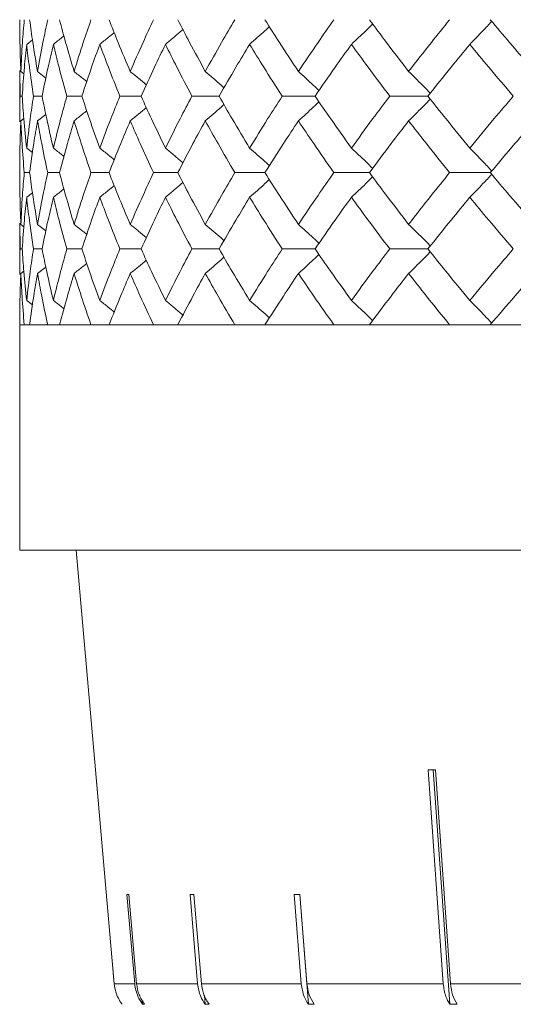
# Model space of a CAD drawing. Header units: inches. Extents: x -4.1 to 23, y -7 to 14.8.
# Tile 23 of 139: x -2.432 to -2.037, y 1.779 to 2.566. Entities that reach past the tile are written whole.
import ezdxf

# ---------------------------------------------------------------- set-up
doc = ezdxf.new("R2010")
doc.units = ezdxf.units.IN
doc.header["$MEASUREMENT"] = 0

msp = doc.modelspace()

# ---------------------------------------------------------------- linework, layer by layer
at = {"color": 7, "linetype": 'Continuous', "lineweight": 15}
for p, q in [((-2.42651, 2.5465), (-2.42189, 2.55009)), ((-2.43205, 2.52568), (-2.43205, 2.48448)), ((-2.43182, 2.50508), (-2.43202, 2.52568)), ((-2.43117, 2.5248), (-2.42873, 2.52291)), ((-2.41784, 2.5248), (-2.41118, 2.51959)), ((-2.43011, 2.50508), (-2.43182, 2.50508)), ((-2.41419, 2.50508), (-2.42107, 2.50508)), ((-2.38239, 2.50508), (-2.39436, 2.50508)), ((-2.33504, 2.50508), (-2.35198, 2.50508)), ((-2.27267, 2.50508), (-2.29439, 2.50508)), ((-2.19597, 2.50508), (-2.22223, 2.50508)), ((-2.10577, 2.50508), (-2.13628, 2.50508)), ((-2.43117, 2.48536), (-2.42878, 2.48721)), ((-2.41784, 2.48536), (-2.41121, 2.49054)), ((-2.42651, 2.46366), (-2.42185, 2.46004)), ((-2.42415, 2.44396), (-2.42845, 2.44396)), ((-2.40026, 2.44396), (-2.4097, 2.44396)), ((-2.36063, 2.44396), (-2.3751, 2.44396)), ((-2.3057, 2.44396), (-2.32505, 2.44396)), ((-2.23607, 2.44396), (-2.26009, 2.44396)), ((-2.1525, 2.44396), (-2.18092, 2.44396)), ((-2.05591, 2.44396), (-2.08843, 2.44396)), ((-2.42651, 2.42427), (-2.42189, 2.42785)), ((-2.43205, 2.40351), (-2.43205, 2.36254)), ((-2.43182, 2.383), (-2.43202, 2.40351)), ((-2.43117, 2.40263), (-2.42873, 2.40075)), ((-2.41784, 2.40263), (-2.41118, 2.39744)), ((-2.43011, 2.383), (-2.43182, 2.383)), ((-2.41419, 2.383), (-2.42107, 2.383)), ((-2.38239, 2.383), (-2.39436, 2.383)), ((-2.33504, 2.383), (-2.35198, 2.383)), ((-2.27267, 2.383), (-2.29439, 2.383)), ((-2.19597, 2.383), (-2.22223, 2.383)), ((-2.10577, 2.383), (-2.13628, 2.383)), ((-2.41784, 2.3634), (-2.41121, 2.36855)), ((-2.43117, 2.3634), (-2.42878, 2.36525)), ((-2.42651, 2.34189), (-2.42185, 2.3383)), ((-2.43205, 2.32238), (-2.43205, 2.14238)), ((-2.43205, 2.32238), (0.50395, 2.32238)), ((-2.42845, 2.32238), (-2.43205, 2.32238)), ((-2.4097, 2.32238), (-2.42415, 2.32238)), ((-2.3751, 2.32238), (-2.40026, 2.32238)), ((-2.32505, 2.32238), (-2.36063, 2.32238)), ((-2.26009, 2.32238), (-2.3057, 2.32238)), ((-2.18092, 2.32238), (-2.23607, 2.32238)), ((-2.08843, 2.32238), (-2.1525, 2.32238)), ((-1.98361, 2.32238), (-2.05591, 2.32238)), ((0.50395, 2.14238), (-2.43205, 2.14238)), ((-2.38686, 2.14238), (-2.37148, 1.96662)), ((-2.37147, 1.96662), (-2.37148, 1.96662)), ((-2.35651, 1.79568), (-2.37147, 1.96662)), ((-2.37147, 1.96662), (-2.3691, 1.93955)), ((-2.10562, 1.96662), (-2.09352, 1.79568)), ((-2.10156, 1.96662), (-2.0883, 1.77931)), ((-2.08764, 1.79568), (-2.09974, 1.96662)), ((-2.34632, 1.867), (-2.34015, 1.79568)), ((-2.33859, 1.79568), (-2.34475, 1.867)), ((-2.29584, 1.867), (-2.28991, 1.79568)), ((-2.28682, 1.79568), (-2.29275, 1.867)), ((-2.21257, 1.867), (-2.20701, 1.79568)), ((-2.20811, 1.867), (-2.20127, 1.77931)), ((-2.20247, 1.79568), (-2.20803, 1.867)), ((-2.35729, 1.80453), (-2.35651, 1.79568)), ((-2.35651, 1.79568), (-2.34015, 1.79568)), ((-2.33859, 1.79568), (-2.28991, 1.79568)), ((-2.28682, 1.79568), (-2.20701, 1.79568)), ((-2.20247, 1.79568), (-2.09352, 1.79568)), ((-2.08764, 1.79568), (-1.95221, 1.79568)), ((-2.33407, 1.78258), (-2.33379, 1.77931)), ((-2.33223, 1.77931), (-2.33379, 1.77931)), ((-2.28434, 1.78601), (-2.28378, 1.77931)), ((-2.28069, 1.77931), (-2.28378, 1.77931)), ((-2.19673, 1.77931), (-2.20127, 1.77931)), ((-2.08243, 1.77931), (-2.0883, 1.77931))]:
    msp.add_line(p, q, dxfattribs=at)
for centre, major_axis, ratio, start_param, end_param in [((-0.95527, 2.0907), (1.41826, 0.10065), 0.051167, 3.762741, 3.769792), ((-0.95339, 1.99032), (1.4095, 0.12182), 0.013584, 3.293946, 3.301041), ((-0.95379, 1.99032), (1.4095, 0.11737), 0.026849, 3.44996, 3.457055), ((-0.95443, 1.99032), (1.40949, 0.11005), 0.039478, 3.60619, 3.613285)]:
    msp.add_ellipse(centre, major_axis=major_axis, ratio=ratio, start_param=start_param, end_param=end_param, dxfattribs=at)
for points, knots in [([(-2.43117, 2.5248), (-2.43146, 2.53254), (-2.43197, 2.54634), (-2.43202, 2.56014), (-2.43205, 2.5662)], [0, 0, 0, 0, 0.5601361, 1, 1, 1, 1]), ([(-2.43117, 2.5248), (-2.43079, 2.53254), (-2.4301, 2.54634), (-2.42896, 2.56014), (-2.42845, 2.5662)], [0, 0, 0, 0, 0.560136, 1, 1, 1, 1]), ([(-2.41784, 2.5248), (-2.41914, 2.53254), (-2.42146, 2.54634), (-2.42333, 2.56014), (-2.42415, 2.5662)], [0, 0, 0, 0, 0.560136, 1, 1, 1, 1]), ([(-2.41784, 2.5248), (-2.41644, 2.53254), (-2.41395, 2.54634), (-2.411, 2.56014), (-2.4097, 2.5662)], [0, 0, 0, 0, 0.560136, 1, 1, 1, 1]), ([(-2.38858, 2.5248), (-2.39088, 2.53254), (-2.39499, 2.54634), (-2.39865, 2.56014), (-2.40026, 2.5662)], [0, 0, 0, 0, 0.560136, 1, 1, 1, 1]), ([(-2.38858, 2.5248), (-2.38618, 2.53254), (-2.38191, 2.54634), (-2.37718, 2.56014), (-2.3751, 2.5662)], [0, 0, 0, 0, 0.5601361, 1, 1, 1, 1]), ([(-2.34371, 2.5248), (-2.34698, 2.53254), (-2.35283, 2.54634), (-2.35825, 2.56014), (-2.36063, 2.5662)], [0, 0, 0, 0, 0.560136, 1, 1, 1, 1]), ([(-2.34371, 2.5248), (-2.34034, 2.53254), (-2.33433, 2.54634), (-2.32789, 2.56014), (-2.32505, 2.5662)], [0, 0, 0, 0, 0.560136, 1, 1, 1, 1]), ([(-2.28372, 2.5248), (-2.28794, 2.53254), (-2.29546, 2.54634), (-2.30257, 2.56014), (-2.3057, 2.5662)], [0, 0, 0, 0, 0.5601361, 1, 1, 1, 1]), ([(-2.28372, 2.5248), (-2.27942, 2.53254), (-2.27174, 2.54634), (-2.26365, 2.56014), (-2.26009, 2.5662)], [0, 0, 0, 0, 0.560136, 1, 1, 1, 1]), ([(-2.20928, 2.5248), (-2.21439, 2.53254), (-2.2235, 2.54634), (-2.23223, 2.56014), (-2.23607, 2.5662)], [0, 0, 0, 0, 0.560136, 1, 1, 1, 1]), ([(-2.20928, 2.5248), (-2.20409, 2.53254), (-2.19482, 2.54634), (-2.18517, 2.56014), (-2.18092, 2.5662)], [0, 0, 0, 0, 0.560136, 1, 1, 1, 1]), ([(-2.12119, 2.5248), (-2.12713, 2.53254), (-2.13775, 2.54634), (-2.14799, 2.56014), (-2.1525, 2.5662)], [0, 0, 0, 0, 0.5601361, 1, 1, 1, 1]), ([(-2.12119, 2.5248), (-2.11517, 2.53254), (-2.10442, 2.54634), (-2.09331, 2.56014), (-2.08843, 2.5662)], [0, 0, 0, 0, 0.560136, 1, 1, 1, 1]), ([(-2.02043, 2.5248), (-2.02714, 2.53254), (-2.03913, 2.54634), (-2.05079, 2.56014), (-2.05591, 2.5662)], [0, 0, 0, 0, 0.560136, 1, 1, 1, 1]), ([(-2.31557, 2.5465), (-2.31341, 2.54831), (-2.3091, 2.55193), (-2.30445, 2.55587), (-2.30197, 2.55803), (-2.30161, 2.55834)], [0, 0, 0, 0, 0.461333, 0.922665, 1, 1, 1, 1]), ([(-2.24826, 2.5465), (-2.24621, 2.54831), (-2.24212, 2.55192), (-2.23686, 2.55662), (-2.23368, 2.55954), (-2.23251, 2.56061)], [0, 0, 0, 0, 0.387866, 0.775733, 1, 1, 1, 1]), ([(-2.16688, 2.5465), (-2.16496, 2.54831), (-2.16113, 2.55192), (-2.15547, 2.55733), (-2.15175, 2.56097), (-2.14993, 2.56276)], [0, 0, 0, 0, 0.337204, 0.674407, 1, 1, 1, 1]), ([(-2.07233, 2.5465), (-2.07056, 2.54831), (-2.06702, 2.55192), (-2.06116, 2.55802), (-2.05708, 2.56235), (-2.05475, 2.56483)], [0, 0, 0, 0, 0.299439, 0.598878, 1, 1, 1, 1]), ([(-2.40518, 2.5465), (-2.40288, 2.5483), (-2.40006, 2.55052), (-2.39726, 2.55276), (-2.39674, 2.55318)], [0, 0, 0, 0, 0.814996, 1, 1, 1, 1]), ([(-2.36807, 2.5465), (-2.36583, 2.54831), (-2.36197, 2.55142), (-2.35814, 2.55457), (-2.35653, 2.55589)], [0, 0, 0, 0, 0.580604, 1, 1, 1, 1]), ([(-2.43011, 2.50508), (-2.42956, 2.51281), (-2.42858, 2.52662), (-2.42714, 2.54043), (-2.42651, 2.5465)], [0, 0, 0, 0, 0.560071, 1, 1, 1, 1]), ([(-2.42107, 2.50508), (-2.42221, 2.51281), (-2.42424, 2.52662), (-2.42582, 2.54043), (-2.42651, 2.5465)], [0, 0, 0, 0, 0.560071, 1, 1, 1, 1]), ([(-2.41419, 2.50508), (-2.41263, 2.51281), (-2.40985, 2.52662), (-2.40661, 2.54043), (-2.40518, 2.5465)], [0, 0, 0, 0, 0.560071, 1, 1, 1, 1]), ([(-2.39436, 2.50508), (-2.3965, 2.51281), (-2.40033, 2.52662), (-2.4037, 2.54043), (-2.40518, 2.5465)], [0, 0, 0, 0, 0.560071, 1, 1, 1, 1]), ([(-2.38239, 2.50508), (-2.37983, 2.51281), (-2.37527, 2.52662), (-2.37027, 2.54043), (-2.36807, 2.5465)], [0, 0, 0, 0, 0.560071, 1, 1, 1, 1]), ([(-2.35198, 2.50508), (-2.3551, 2.51281), (-2.36067, 2.52662), (-2.36581, 2.54043), (-2.36807, 2.5465)], [0, 0, 0, 0, 0.560071, 1, 1, 1, 1]), ([(-2.33504, 2.50508), (-2.33152, 2.51281), (-2.32524, 2.52662), (-2.31852, 2.54043), (-2.31557, 2.5465)], [0, 0, 0, 0, 0.560071, 1, 1, 1, 1]), ([(-2.29439, 2.50508), (-2.29846, 2.51281), (-2.30572, 2.52662), (-2.31256, 2.54043), (-2.31557, 2.5465)], [0, 0, 0, 0, 0.560071, 1, 1, 1, 1]), ([(-2.27267, 2.50508), (-2.26823, 2.51281), (-2.26028, 2.52662), (-2.25193, 2.54043), (-2.24826, 2.5465)], [0, 0, 0, 0, 0.560071, 1, 1, 1, 1]), ([(-2.22223, 2.50508), (-2.2272, 2.51281), (-2.23606, 2.52662), (-2.24453, 2.54043), (-2.24826, 2.5465)], [0, 0, 0, 0, 0.560071, 1, 1, 1, 1]), ([(-2.19597, 2.50508), (-2.19064, 2.51281), (-2.18113, 2.52662), (-2.17124, 2.54043), (-2.16688, 2.5465)], [0, 0, 0, 0, 0.560071, 1, 1, 1, 1]), ([(-2.13628, 2.50508), (-2.14209, 2.51281), (-2.15247, 2.52662), (-2.16248, 2.54043), (-2.16688, 2.5465)], [0, 0, 0, 0, 0.560071, 1, 1, 1, 1]), ([(-2.10577, 2.50508), (-2.09962, 2.51281), (-2.08865, 2.52662), (-2.07731, 2.54043), (-2.07233, 2.5465)], [0, 0, 0, 0, 0.560071, 1, 1, 1, 1]), ([(-2.03749, 2.50508), (-2.04409, 2.51281), (-2.05586, 2.52662), (-2.0673, 2.54043), (-2.07233, 2.5465)], [0, 0, 0, 0, 0.560071, 1, 1, 1, 1]), ([(-2.38858, 2.5248), (-2.3863, 2.523), (-2.38292, 2.52031), (-2.37957, 2.51759), (-2.37848, 2.5167)], [0, 0, 0, 0, 0.672904, 1, 1, 1, 1]), ([(-2.34371, 2.5248), (-2.34151, 2.523), (-2.33721, 2.51947), (-2.33294, 2.51589), (-2.33086, 2.51414)], [0, 0, 0, 0, 0.511985, 1, 1, 1, 1]), ([(-2.28372, 2.5248), (-2.28162, 2.52299), (-2.27741, 2.51938), (-2.27243, 2.51504), (-2.26957, 2.51249), (-2.26878, 2.51179)], [0, 0, 0, 0, 0.42034, 0.840681, 1, 1, 1, 1]), ([(-2.20928, 2.5248), (-2.20729, 2.52299), (-2.20332, 2.51938), (-2.19784, 2.51431), (-2.19436, 2.51102), (-2.19285, 2.50958)], [0, 0, 0, 0, 0.360211, 0.720422, 1, 1, 1, 1]), ([(-2.12119, 2.5248), (-2.11935, 2.523), (-2.11566, 2.51938), (-2.10987, 2.51362), (-2.10595, 2.50962), (-2.10385, 2.50748)], [0, 0, 0, 0, 0.316926, 0.633852, 1, 1, 1, 1]), ([(-2.43202, 2.48448), (-2.43203, 2.48527), (-2.43211, 2.49214), (-2.43195, 2.499), (-2.43182, 2.50508)], [0, 0, 0, 0, 0.115039, 1, 1, 1, 1]), ([(-2.42651, 2.46366), (-2.42731, 2.47139), (-2.42873, 2.4852), (-2.42969, 2.499), (-2.43011, 2.50508)], [0, 0, 0, 0, 0.559933, 1, 1, 1, 1]), ([(-2.42651, 2.46366), (-2.42562, 2.47139), (-2.42403, 2.4852), (-2.42197, 2.499), (-2.42107, 2.50508)], [0, 0, 0, 0, 0.559933, 1, 1, 1, 1]), ([(-2.40518, 2.46366), (-2.40699, 2.47139), (-2.41021, 2.4852), (-2.41297, 2.499), (-2.41419, 2.50508)], [0, 0, 0, 0, 0.559933, 1, 1, 1, 1]), ([(-2.40518, 2.46366), (-2.40328, 2.47139), (-2.39989, 2.4852), (-2.39605, 2.499), (-2.39436, 2.50508)], [0, 0, 0, 0, 0.559933, 1, 1, 1, 1]), ([(-2.36807, 2.46366), (-2.37086, 2.47139), (-2.37584, 2.4852), (-2.38039, 2.499), (-2.38239, 2.50508)], [0, 0, 0, 0, 0.559933, 1, 1, 1, 1]), ([(-2.36807, 2.46366), (-2.36518, 2.47139), (-2.36003, 2.4852), (-2.35444, 2.499), (-2.35198, 2.50508)], [0, 0, 0, 0, 0.559933, 1, 1, 1, 1]), ([(-2.31557, 2.46366), (-2.31932, 2.47139), (-2.32601, 2.4852), (-2.33228, 2.499), (-2.33504, 2.50508)], [0, 0, 0, 0, 0.559933, 1, 1, 1, 1]), ([(-2.31557, 2.46366), (-2.31173, 2.47139), (-2.30487, 2.4852), (-2.29759, 2.499), (-2.29439, 2.50508)], [0, 0, 0, 0, 0.559933, 1, 1, 1, 1]), ([(-2.24826, 2.46366), (-2.25293, 2.47139), (-2.26126, 2.4852), (-2.26919, 2.499), (-2.27267, 2.50508)], [0, 0, 0, 0, 0.559933, 1, 1, 1, 1]), ([(-2.24826, 2.46366), (-2.24351, 2.47139), (-2.23502, 2.4852), (-2.22614, 2.499), (-2.22223, 2.50508)], [0, 0, 0, 0, 0.559933, 1, 1, 1, 1]), ([(-2.16688, 2.46366), (-2.17242, 2.47139), (-2.1823, 2.4852), (-2.19179, 2.499), (-2.19597, 2.50508)], [0, 0, 0, 0, 0.559933, 1, 1, 1, 1]), ([(-2.16688, 2.46366), (-2.16127, 2.47139), (-2.15125, 2.4852), (-2.14086, 2.499), (-2.13628, 2.50508)], [0, 0, 0, 0, 0.559933, 1, 1, 1, 1]), ([(-2.12119, 2.48536), (-2.11935, 2.48717), (-2.11566, 2.49078), (-2.10987, 2.49654), (-2.10595, 2.50054), (-2.10385, 2.50268)], [0, 0, 0, 0, 0.316977, 0.633953, 1, 1, 1, 1]), ([(-2.07233, 2.46366), (-2.07867, 2.47139), (-2.08998, 2.4852), (-2.10095, 2.499), (-2.10577, 2.50508)], [0, 0, 0, 0, 0.559933, 1, 1, 1, 1]), ([(-2.07233, 2.46366), (-2.06592, 2.47139), (-2.05447, 2.4852), (-2.04268, 2.499), (-2.03749, 2.50508)], [0, 0, 0, 0, 0.559933, 1, 1, 1, 1]), ([(-2.34371, 2.48536), (-2.34151, 2.48717), (-2.33721, 2.49069), (-2.33295, 2.49426), (-2.33088, 2.496)], [0, 0, 0, 0, 0.51264, 1, 1, 1, 1]), ([(-2.28372, 2.48536), (-2.28162, 2.48717), (-2.27741, 2.49078), (-2.27243, 2.49512), (-2.26957, 2.49767), (-2.26879, 2.49837)], [0, 0, 0, 0, 0.42064, 0.84128, 1, 1, 1, 1]), ([(-2.20928, 2.48536), (-2.20729, 2.48717), (-2.20332, 2.49078), (-2.19784, 2.49585), (-2.19437, 2.49914), (-2.19285, 2.50057)], [0, 0, 0, 0, 0.360346, 0.720692, 1, 1, 1, 1]), ([(-2.38858, 2.48536), (-2.3863, 2.48716), (-2.38293, 2.48984), (-2.37959, 2.49255), (-2.3785, 2.49344)], [0, 0, 0, 0, 0.674489, 1, 1, 1, 1]), ([(-2.43205, 2.44396), (-2.43201, 2.45168), (-2.43194, 2.46548), (-2.43141, 2.47928), (-2.43117, 2.48536)], [0, 0, 0, 0, 0.559868, 1, 1, 1, 1]), ([(-2.42845, 2.44396), (-2.42908, 2.45168), (-2.43021, 2.46548), (-2.43088, 2.47928), (-2.43117, 2.48536)], [0, 0, 0, 0, 0.559868, 1, 1, 1, 1]), ([(-2.42415, 2.44396), (-2.4231, 2.45168), (-2.42121, 2.46548), (-2.41887, 2.47928), (-2.41784, 2.48536)], [0, 0, 0, 0, 0.559868, 1, 1, 1, 1]), ([(-2.4097, 2.44396), (-2.41134, 2.45168), (-2.41427, 2.46548), (-2.41675, 2.47928), (-2.41784, 2.48536)], [0, 0, 0, 0, 0.559868, 1, 1, 1, 1]), ([(-2.40026, 2.44396), (-2.3982, 2.45168), (-2.39452, 2.46548), (-2.39039, 2.47928), (-2.38858, 2.48536)], [0, 0, 0, 0, 0.559868, 1, 1, 1, 1]), ([(-2.3751, 2.44396), (-2.37774, 2.45168), (-2.38244, 2.46548), (-2.3867, 2.47928), (-2.38858, 2.48536)], [0, 0, 0, 0, 0.559868, 1, 1, 1, 1]), ([(-2.36063, 2.44396), (-2.35759, 2.45168), (-2.35215, 2.46548), (-2.34629, 2.47928), (-2.34371, 2.48536)], [0, 0, 0, 0, 0.559868, 1, 1, 1, 1]), ([(-2.32505, 2.44396), (-2.32865, 2.45168), (-2.33508, 2.46548), (-2.34107, 2.47928), (-2.34371, 2.48536)], [0, 0, 0, 0, 0.559868, 1, 1, 1, 1]), ([(-2.3057, 2.44396), (-2.30171, 2.45168), (-2.29458, 2.46548), (-2.28704, 2.47928), (-2.28372, 2.48536)], [0, 0, 0, 0, 0.5598675, 1, 1, 1, 1]), ([(-2.26009, 2.44396), (-2.26461, 2.45168), (-2.27269, 2.46548), (-2.28035, 2.47928), (-2.28372, 2.48536)], [0, 0, 0, 0, 0.5598675, 1, 1, 1, 1]), ([(-2.23607, 2.44396), (-2.23117, 2.45168), (-2.22243, 2.46548), (-2.2133, 2.47928), (-2.20928, 2.48536)], [0, 0, 0, 0, 0.559868, 1, 1, 1, 1]), ([(-2.18092, 2.44396), (-2.18632, 2.45168), (-2.19596, 2.46548), (-2.20521, 2.47928), (-2.20928, 2.48536)], [0, 0, 0, 0, 0.559868, 1, 1, 1, 1]), ([(-2.1525, 2.44396), (-2.14675, 2.45168), (-2.13649, 2.46548), (-2.12587, 2.47928), (-2.12119, 2.48536)], [0, 0, 0, 0, 0.559868, 1, 1, 1, 1]), ([(-2.08843, 2.44396), (-2.09464, 2.45168), (-2.10573, 2.46548), (-2.11647, 2.47928), (-2.12119, 2.48536)], [0, 0, 0, 0, 0.559868, 1, 1, 1, 1]), ([(-2.05591, 2.44396), (-2.04938, 2.45168), (-2.03771, 2.46548), (-2.02571, 2.47928), (-2.02043, 2.48536)], [0, 0, 0, 0, 0.559868, 1, 1, 1, 1]), ([(-2.40518, 2.46366), (-2.40288, 2.46186), (-2.40005, 2.45964), (-2.39724, 2.45739), (-2.39671, 2.45696)], [0, 0, 0, 0, 0.81232, 1, 1, 1, 1]), ([(-2.36807, 2.46366), (-2.36583, 2.46186), (-2.36196, 2.45874), (-2.35812, 2.45558), (-2.35651, 2.45426)], [0, 0, 0, 0, 0.579624, 1, 1, 1, 1]), ([(-2.31557, 2.46366), (-2.31341, 2.46185), (-2.3091, 2.45824), (-2.30444, 2.45429), (-2.30196, 2.45212), (-2.3016, 2.45181)], [0, 0, 0, 0, 0.460902, 0.921804, 1, 1, 1, 1]), ([(-2.24826, 2.46366), (-2.24621, 2.46185), (-2.24212, 2.45824), (-2.23686, 2.45353), (-2.23367, 2.45061), (-2.2325, 2.44954)], [0, 0, 0, 0, 0.38767, 0.775339, 1, 1, 1, 1]), ([(-2.16688, 2.46366), (-2.16496, 2.46185), (-2.16113, 2.45824), (-2.15547, 2.45283), (-2.15175, 2.44919), (-2.14992, 2.4474)], [0, 0, 0, 0, 0.337121, 0.674241, 1, 1, 1, 1]), ([(-2.07233, 2.46366), (-2.07056, 2.46185), (-2.06702, 2.45824), (-2.06116, 2.45214), (-2.05708, 2.44781), (-2.05475, 2.44533)], [0, 0, 0, 0, 0.2994157, 0.5988314, 1, 1, 1, 1]), ([(-2.43117, 2.40263), (-2.43146, 2.41034), (-2.43197, 2.42411), (-2.43202, 2.43789), (-2.43205, 2.44396)], [0, 0, 0, 0, 0.55973, 1, 1, 1, 1]), ([(-2.43117, 2.40263), (-2.43079, 2.41034), (-2.4301, 2.42411), (-2.42896, 2.43789), (-2.42845, 2.44396)], [0, 0, 0, 0, 0.55973, 1, 1, 1, 1]), ([(-2.41784, 2.40263), (-2.41914, 2.41034), (-2.42146, 2.42411), (-2.42333, 2.43789), (-2.42415, 2.44396)], [0, 0, 0, 0, 0.55973, 1, 1, 1, 1]), ([(-2.41784, 2.40263), (-2.41644, 2.41034), (-2.41395, 2.42411), (-2.411, 2.43789), (-2.4097, 2.44396)], [0, 0, 0, 0, 0.55973, 1, 1, 1, 1]), ([(-2.38858, 2.40263), (-2.39088, 2.41034), (-2.39499, 2.42411), (-2.39865, 2.43789), (-2.40026, 2.44396)], [0, 0, 0, 0, 0.55973, 1, 1, 1, 1]), ([(-2.38858, 2.40263), (-2.38618, 2.41034), (-2.3819, 2.42411), (-2.37718, 2.43789), (-2.3751, 2.44396)], [0, 0, 0, 0, 0.55973, 1, 1, 1, 1]), ([(-2.34371, 2.40263), (-2.34698, 2.41034), (-2.35283, 2.42411), (-2.35824, 2.43789), (-2.36063, 2.44396)], [0, 0, 0, 0, 0.55973, 1, 1, 1, 1]), ([(-2.34371, 2.40263), (-2.34034, 2.41034), (-2.33433, 2.42411), (-2.32789, 2.43789), (-2.32505, 2.44396)], [0, 0, 0, 0, 0.55973, 1, 1, 1, 1]), ([(-2.28372, 2.40263), (-2.28794, 2.41034), (-2.29546, 2.42411), (-2.30257, 2.43789), (-2.3057, 2.44396)], [0, 0, 0, 0, 0.55973, 1, 1, 1, 1]), ([(-2.28372, 2.40263), (-2.27942, 2.41034), (-2.27174, 2.42411), (-2.26365, 2.43789), (-2.26009, 2.44396)], [0, 0, 0, 0, 0.55973, 1, 1, 1, 1]), ([(-2.20928, 2.40263), (-2.21438, 2.41034), (-2.22351, 2.42411), (-2.23223, 2.43789), (-2.23607, 2.44396)], [0, 0, 0, 0, 0.55973, 1, 1, 1, 1]), ([(-2.20928, 2.40263), (-2.20409, 2.41034), (-2.19482, 2.42411), (-2.18517, 2.43789), (-2.18092, 2.44396)], [0, 0, 0, 0, 0.55973, 1, 1, 1, 1]), ([(-2.16688, 2.42427), (-2.16496, 2.42608), (-2.16112, 2.42969), (-2.15547, 2.43509), (-2.15175, 2.43873), (-2.14993, 2.44052)], [0, 0, 0, 0, 0.337318, 0.674635, 1, 1, 1, 1]), ([(-2.12119, 2.40263), (-2.12713, 2.41034), (-2.13775, 2.42411), (-2.14799, 2.43789), (-2.1525, 2.44396)], [0, 0, 0, 0, 0.55973, 1, 1, 1, 1]), ([(-2.12119, 2.40263), (-2.11517, 2.41034), (-2.10442, 2.42411), (-2.09332, 2.43789), (-2.08843, 2.44396)], [0, 0, 0, 0, 0.55973, 1, 1, 1, 1]), ([(-2.07233, 2.42427), (-2.07056, 2.42608), (-2.06702, 2.42969), (-2.06115, 2.43578), (-2.05708, 2.44011), (-2.05475, 2.44259)], [0, 0, 0, 0, 0.29954, 0.59908, 1, 1, 1, 1]), ([(-2.02043, 2.40263), (-2.02714, 2.41034), (-2.03914, 2.42411), (-2.05078, 2.43789), (-2.05591, 2.44396)], [0, 0, 0, 0, 0.55973, 1, 1, 1, 1]), ([(-2.36807, 2.42427), (-2.36582, 2.42607), (-2.36196, 2.42918), (-2.35814, 2.43233), (-2.35653, 2.43365)], [0, 0, 0, 0, 0.58084, 1, 1, 1, 1]), ([(-2.31557, 2.42427), (-2.31341, 2.42608), (-2.3091, 2.42969), (-2.30444, 2.43363), (-2.30196, 2.43579), (-2.30161, 2.4361)], [0, 0, 0, 0, 0.461504, 0.923007, 1, 1, 1, 1]), ([(-2.24826, 2.42427), (-2.24621, 2.42608), (-2.24211, 2.42969), (-2.23686, 2.43438), (-2.23367, 2.4373), (-2.23251, 2.43837)], [0, 0, 0, 0, 0.388001, 0.776003, 1, 1, 1, 1]), ([(-2.43011, 2.383), (-2.42956, 2.3907), (-2.42858, 2.40444), (-2.42714, 2.41821), (-2.42651, 2.42427)], [0, 0, 0, 0, 0.559665, 1, 1, 1, 1]), ([(-2.42107, 2.383), (-2.42221, 2.3907), (-2.42424, 2.40444), (-2.42582, 2.41821), (-2.42651, 2.42427)], [0, 0, 0, 0, 0.559665, 1, 1, 1, 1]), ([(-2.41419, 2.383), (-2.41263, 2.3907), (-2.40985, 2.40444), (-2.40661, 2.41821), (-2.40518, 2.42427)], [0, 0, 0, 0, 0.559665, 1, 1, 1, 1]), ([(-2.40518, 2.42427), (-2.40288, 2.42607), (-2.40006, 2.42828), (-2.39725, 2.43052), (-2.39674, 2.43094)], [0, 0, 0, 0, 0.81537, 1, 1, 1, 1]), ([(-2.39436, 2.383), (-2.3965, 2.3907), (-2.40033, 2.40444), (-2.4037, 2.41821), (-2.40518, 2.42427)], [0, 0, 0, 0, 0.559665, 1, 1, 1, 1]), ([(-2.38239, 2.383), (-2.37983, 2.3907), (-2.37527, 2.40444), (-2.37027, 2.41821), (-2.36807, 2.42427)], [0, 0, 0, 0, 0.559665, 1, 1, 1, 1]), ([(-2.35198, 2.383), (-2.3551, 2.3907), (-2.36068, 2.40444), (-2.36581, 2.41821), (-2.36807, 2.42427)], [0, 0, 0, 0, 0.559665, 1, 1, 1, 1]), ([(-2.33504, 2.383), (-2.33152, 2.3907), (-2.32523, 2.40444), (-2.31852, 2.41821), (-2.31557, 2.42427)], [0, 0, 0, 0, 0.559665, 1, 1, 1, 1]), ([(-2.29439, 2.383), (-2.29846, 2.3907), (-2.30572, 2.40444), (-2.31256, 2.41821), (-2.31557, 2.42427)], [0, 0, 0, 0, 0.5596645, 1, 1, 1, 1]), ([(-2.27267, 2.383), (-2.26823, 2.3907), (-2.26028, 2.40444), (-2.25194, 2.41821), (-2.24826, 2.42427)], [0, 0, 0, 0, 0.559665, 1, 1, 1, 1]), ([(-2.22223, 2.383), (-2.2272, 2.3907), (-2.23607, 2.40444), (-2.24453, 2.41821), (-2.24826, 2.42427)], [0, 0, 0, 0, 0.559665, 1, 1, 1, 1]), ([(-2.19597, 2.383), (-2.19065, 2.3907), (-2.18113, 2.40444), (-2.17124, 2.41821), (-2.16688, 2.42427)], [0, 0, 0, 0, 0.559665, 1, 1, 1, 1]), ([(-2.13628, 2.383), (-2.14209, 2.3907), (-2.15248, 2.40444), (-2.16248, 2.41821), (-2.16688, 2.42427)], [0, 0, 0, 0, 0.559665, 1, 1, 1, 1]), ([(-2.10577, 2.383), (-2.09962, 2.3907), (-2.08864, 2.40444), (-2.07731, 2.41821), (-2.07233, 2.42427)], [0, 0, 0, 0, 0.559665, 1, 1, 1, 1]), ([(-2.03749, 2.383), (-2.04408, 2.3907), (-2.05587, 2.40444), (-2.06729, 2.41821), (-2.07233, 2.42427)], [0, 0, 0, 0, 0.5596645, 1, 1, 1, 1]), ([(-2.38858, 2.40263), (-2.3863, 2.40083), (-2.38292, 2.39816), (-2.37957, 2.39545), (-2.37848, 2.39457)], [0, 0, 0, 0, 0.674052, 1, 1, 1, 1]), ([(-2.34371, 2.40263), (-2.3415, 2.40083), (-2.33721, 2.39732), (-2.33294, 2.39376), (-2.33086, 2.39202)], [0, 0, 0, 0, 0.5128739, 1, 1, 1, 1]), ([(-2.28372, 2.40263), (-2.28161, 2.40083), (-2.2774, 2.39722), (-2.27242, 2.3929), (-2.26956, 2.39037), (-2.26878, 2.38967)], [0, 0, 0, 0, 0.421083, 0.842166, 1, 1, 1, 1]), ([(-2.20928, 2.40263), (-2.20729, 2.40083), (-2.20331, 2.39722), (-2.19783, 2.39218), (-2.19436, 2.38891), (-2.19285, 2.38748)], [0, 0, 0, 0, 0.360851, 0.721702, 1, 1, 1, 1]), ([(-2.12119, 2.40263), (-2.11934, 2.40083), (-2.11565, 2.39722), (-2.10986, 2.39149), (-2.10594, 2.38752), (-2.10385, 2.38539)], [0, 0, 0, 0, 0.317488, 0.634976, 1, 1, 1, 1]), ([(-2.43202, 2.36254), (-2.43203, 2.36332), (-2.43211, 2.37013), (-2.43195, 2.37696), (-2.43182, 2.383)], [0, 0, 0, 0, 0.1145058, 1, 1, 1, 1]), ([(-2.42651, 2.34189), (-2.42731, 2.34955), (-2.42873, 2.36324), (-2.42969, 2.37696), (-2.43011, 2.383)], [0, 0, 0, 0, 0.559527, 1, 1, 1, 1]), ([(-2.42651, 2.34189), (-2.42562, 2.34955), (-2.42403, 2.36324), (-2.42198, 2.37696), (-2.42107, 2.383)], [0, 0, 0, 0, 0.5595273, 1, 1, 1, 1]), ([(-2.40518, 2.34189), (-2.40699, 2.34955), (-2.41021, 2.36324), (-2.41297, 2.37696), (-2.41419, 2.383)], [0, 0, 0, 0, 0.559527, 1, 1, 1, 1]), ([(-2.40518, 2.34189), (-2.40328, 2.34955), (-2.39989, 2.36324), (-2.39605, 2.37696), (-2.39436, 2.383)], [0, 0, 0, 0, 0.559527, 1, 1, 1, 1]), ([(-2.36807, 2.34189), (-2.37086, 2.34955), (-2.37585, 2.36324), (-2.38039, 2.37696), (-2.38239, 2.383)], [0, 0, 0, 0, 0.559527, 1, 1, 1, 1]), ([(-2.36807, 2.34189), (-2.36518, 2.34955), (-2.36003, 2.36324), (-2.35444, 2.37696), (-2.35198, 2.383)], [0, 0, 0, 0, 0.559527, 1, 1, 1, 1]), ([(-2.31557, 2.34189), (-2.31932, 2.34955), (-2.32602, 2.36324), (-2.33228, 2.37696), (-2.33504, 2.383)], [0, 0, 0, 0, 0.559527, 1, 1, 1, 1]), ([(-2.31557, 2.34189), (-2.31173, 2.34955), (-2.30487, 2.36324), (-2.2976, 2.37696), (-2.29439, 2.383)], [0, 0, 0, 0, 0.559527, 1, 1, 1, 1]), ([(-2.24826, 2.34189), (-2.25293, 2.34955), (-2.26126, 2.36324), (-2.26919, 2.37696), (-2.27267, 2.383)], [0, 0, 0, 0, 0.559527, 1, 1, 1, 1]), ([(-2.24826, 2.34189), (-2.24351, 2.34955), (-2.23502, 2.36324), (-2.22614, 2.37696), (-2.22223, 2.383)], [0, 0, 0, 0, 0.559527, 1, 1, 1, 1]), ([(-2.20928, 2.3634), (-2.20729, 2.3652), (-2.20331, 2.36881), (-2.19783, 2.37384), (-2.19436, 2.3771), (-2.19285, 2.37852)], [0, 0, 0, 0, 0.361223, 0.722446, 1, 1, 1, 1]), ([(-2.16688, 2.34189), (-2.17241, 2.34955), (-2.1823, 2.36324), (-2.19179, 2.37696), (-2.19597, 2.383)], [0, 0, 0, 0, 0.559527, 1, 1, 1, 1]), ([(-2.16688, 2.34189), (-2.16127, 2.34955), (-2.15124, 2.36324), (-2.14086, 2.37696), (-2.13628, 2.383)], [0, 0, 0, 0, 0.559527, 1, 1, 1, 1]), ([(-2.12119, 2.3634), (-2.11934, 2.3652), (-2.11564, 2.36881), (-2.10985, 2.37453), (-2.10594, 2.37849), (-2.10385, 2.38061)], [0, 0, 0, 0, 0.317748, 0.635496, 1, 1, 1, 1]), ([(-2.07233, 2.34189), (-2.07866, 2.34955), (-2.08999, 2.36324), (-2.10094, 2.37696), (-2.10577, 2.383)], [0, 0, 0, 0, 0.559527, 1, 1, 1, 1]), ([(-2.07233, 2.34189), (-2.06592, 2.34955), (-2.05446, 2.36324), (-2.04268, 2.37696), (-2.03749, 2.383)], [0, 0, 0, 0, 0.559527, 1, 1, 1, 1]), ([(-2.38858, 2.3634), (-2.3863, 2.3652), (-2.38293, 2.36786), (-2.37958, 2.37056), (-2.3785, 2.37143)], [0, 0, 0, 0, 0.676171, 1, 1, 1, 1]), ([(-2.34371, 2.3634), (-2.3415, 2.3652), (-2.33721, 2.3687), (-2.33295, 2.37225), (-2.33088, 2.37398)], [0, 0, 0, 0, 0.5139001, 1, 1, 1, 1]), ([(-2.28372, 2.3634), (-2.28161, 2.36521), (-2.27739, 2.36881), (-2.27241, 2.37311), (-2.26956, 2.37564), (-2.26879, 2.37633)], [0, 0, 0, 0, 0.421667, 0.843334, 1, 1, 1, 1]), ([(-2.43205, 2.32238), (-2.43201, 2.33002), (-2.43194, 2.34368), (-2.43141, 2.35737), (-2.43117, 2.3634)], [0, 0, 0, 0, 0.559462, 1, 1, 1, 1]), ([(-2.42845, 2.32238), (-2.42908, 2.33002), (-2.43021, 2.34368), (-2.43088, 2.35737), (-2.43117, 2.3634)], [0, 0, 0, 0, 0.559462, 1, 1, 1, 1]), ([(-2.42415, 2.32238), (-2.4231, 2.33002), (-2.42121, 2.34368), (-2.41887, 2.35737), (-2.41784, 2.3634)], [0, 0, 0, 0, 0.559462, 1, 1, 1, 1]), ([(-2.4097, 2.32238), (-2.41134, 2.33002), (-2.41427, 2.34368), (-2.41675, 2.35737), (-2.41784, 2.3634)], [0, 0, 0, 0, 0.559462, 1, 1, 1, 1]), ([(-2.40026, 2.32238), (-2.3982, 2.33002), (-2.39452, 2.34368), (-2.39039, 2.35737), (-2.38858, 2.3634)], [0, 0, 0, 0, 0.559462, 1, 1, 1, 1]), ([(-2.3751, 2.32238), (-2.37774, 2.33002), (-2.38245, 2.34368), (-2.3867, 2.35737), (-2.38858, 2.3634)], [0, 0, 0, 0, 0.559462, 1, 1, 1, 1]), ([(-2.36063, 2.32238), (-2.35759, 2.33002), (-2.35215, 2.34368), (-2.34629, 2.35737), (-2.34371, 2.3634)], [0, 0, 0, 0, 0.559462, 1, 1, 1, 1]), ([(-2.32505, 2.32238), (-2.32865, 2.33002), (-2.33508, 2.34368), (-2.34107, 2.35737), (-2.34371, 2.3634)], [0, 0, 0, 0, 0.559462, 1, 1, 1, 1]), ([(-2.3057, 2.32238), (-2.30171, 2.33002), (-2.29458, 2.34368), (-2.28704, 2.35737), (-2.28372, 2.3634)], [0, 0, 0, 0, 0.559462, 1, 1, 1, 1]), ([(-2.26009, 2.32238), (-2.26461, 2.33002), (-2.27269, 2.34368), (-2.28035, 2.35737), (-2.28372, 2.3634)], [0, 0, 0, 0, 0.559462, 1, 1, 1, 1]), ([(-2.23607, 2.32238), (-2.23117, 2.33002), (-2.22243, 2.34368), (-2.2133, 2.35737), (-2.20928, 2.3634)], [0, 0, 0, 0, 0.559462, 1, 1, 1, 1]), ([(-2.18092, 2.32238), (-2.18632, 2.33002), (-2.19596, 2.34368), (-2.20521, 2.35737), (-2.20928, 2.3634)], [0, 0, 0, 0, 0.559462, 1, 1, 1, 1]), ([(-2.1525, 2.32238), (-2.14676, 2.33002), (-2.13649, 2.34368), (-2.12587, 2.35737), (-2.12119, 2.3634)], [0, 0, 0, 0, 0.559462, 1, 1, 1, 1]), ([(-2.08843, 2.32238), (-2.09464, 2.33002), (-2.10574, 2.34368), (-2.11647, 2.35737), (-2.12119, 2.3634)], [0, 0, 0, 0, 0.559462, 1, 1, 1, 1]), ([(-2.05591, 2.32238), (-2.04938, 2.33002), (-2.03771, 2.34368), (-2.02571, 2.35737), (-2.02043, 2.3634)], [0, 0, 0, 0, 0.559462, 1, 1, 1, 1]), ([(-2.40518, 2.34189), (-2.40287, 2.34009), (-2.40004, 2.33789), (-2.39723, 2.33567), (-2.39671, 2.33525)], [0, 0, 0, 0, 0.81536, 1, 1, 1, 1]), ([(-2.36807, 2.34189), (-2.36582, 2.34009), (-2.36195, 2.33701), (-2.35812, 2.33388), (-2.35651, 2.33257)], [0, 0, 0, 0, 0.581822, 1, 1, 1, 1]), ([(-2.31557, 2.34189), (-2.3134, 2.34009), (-2.30908, 2.33649), (-2.30442, 2.33258), (-2.30194, 2.33045), (-2.3016, 2.33015)], [0, 0, 0, 0, 0.462668, 0.925337, 1, 1, 1, 1]), ([(-2.24826, 2.34189), (-2.2462, 2.34009), (-2.24209, 2.33649), (-2.23684, 2.33184), (-2.23366, 2.32895), (-2.2325, 2.32791)], [0, 0, 0, 0, 0.389165, 0.778331, 1, 1, 1, 1]), ([(-2.16688, 2.34189), (-2.16496, 2.34009), (-2.16111, 2.3365), (-2.15545, 2.33114), (-2.15174, 2.32754), (-2.14993, 2.32579)], [0, 0, 0, 0, 0.338424, 0.676849, 1, 1, 1, 1]), ([(-2.07233, 2.34189), (-2.07055, 2.34009), (-2.06701, 2.3365), (-2.06114, 2.33046), (-2.05707, 2.32618), (-2.05475, 2.32374)], [0, 0, 0, 0, 0.300574, 0.601147, 1, 1, 1, 1]), ([(-2.35007, 1.77931), (-2.35019, 1.77946), (-2.35242, 1.78236), (-2.3553, 1.78776), (-2.35617, 1.79344), (-2.35651, 1.79568)], [0, 0, 0, 0, 0.032685, 0.618346, 1, 1, 1, 1]), ([(-2.34015, 1.79568), (-2.33955, 1.79221), (-2.33852, 1.78629), (-2.33518, 1.78136), (-2.33379, 1.77931)], [0, 0, 0, 0, 0.5853453, 1, 1, 1, 1]), ([(-2.33223, 1.77931), (-2.33386, 1.78179), (-2.33716, 1.78678), (-2.33811, 1.7927), (-2.33859, 1.79568)], [0, 0, 0, 0, 0.496928, 1, 1, 1, 1]), ([(-2.28991, 1.79568), (-2.28933, 1.79221), (-2.28834, 1.78629), (-2.28512, 1.78136), (-2.28378, 1.77931)], [0, 0, 0, 0, 0.585345, 1, 1, 1, 1]), ([(-2.28069, 1.77931), (-2.28227, 1.78179), (-2.28544, 1.78678), (-2.28636, 1.7927), (-2.28682, 1.79568)], [0, 0, 0, 0, 0.496901, 1, 1, 1, 1]), ([(-2.20701, 1.79568), (-2.20647, 1.79221), (-2.20554, 1.78629), (-2.20253, 1.78136), (-2.20127, 1.77931)], [0, 0, 0, 0, 0.585345, 1, 1, 1, 1]), ([(-2.19673, 1.77931), (-2.19821, 1.78179), (-2.20118, 1.78678), (-2.20204, 1.7927), (-2.20247, 1.79568)], [0, 0, 0, 0, 0.4968541, 1, 1, 1, 1]), ([(-2.09352, 1.79568), (-2.09302, 1.79221), (-2.09218, 1.78629), (-2.08944, 1.78136), (-2.0883, 1.77931)], [0, 0, 0, 0, 0.585345, 1, 1, 1, 1]), ([(-2.08243, 1.77931), (-2.08377, 1.78179), (-2.08646, 1.78678), (-2.08725, 1.7927), (-2.08764, 1.79568)], [0, 0, 0, 0, 0.4967779, 1, 1, 1, 1])]:
    msp.add_open_spline(points, degree=3, knots=knots, dxfattribs=at)

doc.saveas('drawing.dxf')
